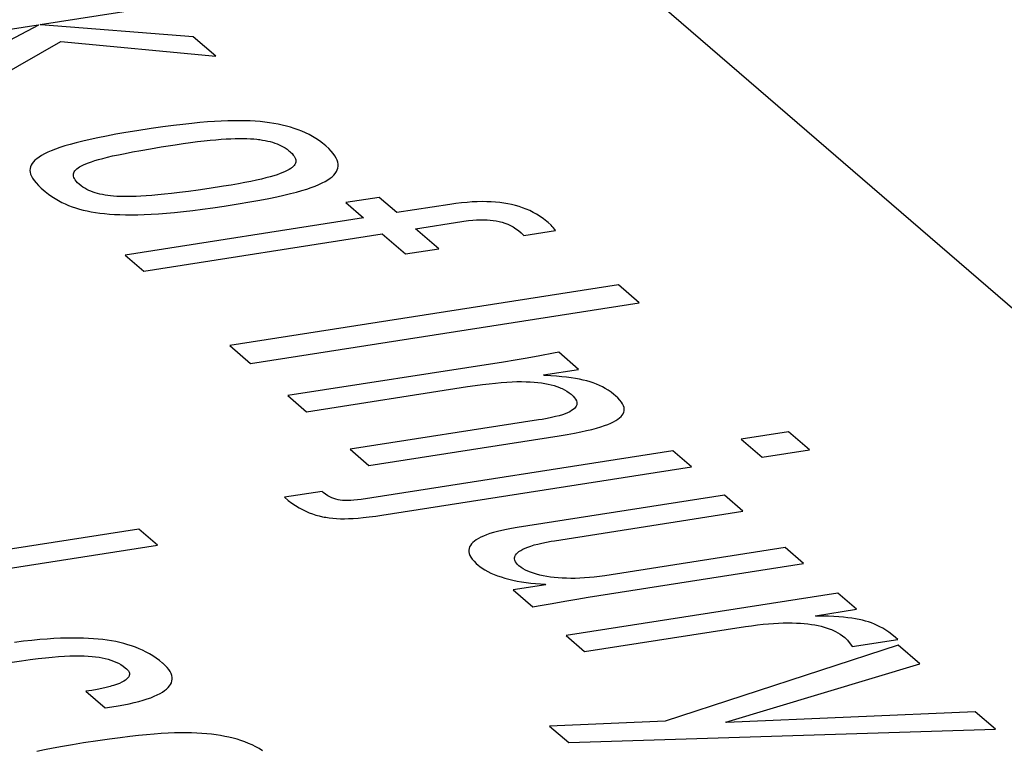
# Model space of a CAD drawing. Header units: millimetres. Extents: x -2579 to 1363, y -329 to 2298.
# Tile 244 of 256: x 1135.98 to 1139.85, y 1199.83 to 1202.69. Entities that reach past the tile are written whole.
import ezdxf

# ---------------------------------------------------------------- set-up
doc = ezdxf.new("R2010")
doc.units = ezdxf.units.MM
doc.header["$LTSCALE"] = 30.734
doc.layers.get('0').update_dxf_attribs({"linetype": 'CONTINUOUS'})

msp = doc.modelspace()

# ---------------------------------------------------------------- linework, layer by layer
at = {"color": 7}
msp.add_line((1136.6705, 1204.3317), (1156.8943, 1186.8729), dxfattribs=at)
at = {"color": 250, "true_color": 0x1c1c1c}
for p, q in [((1136.0646, 1202.6748), (1136.9837, 1202.8181)), ((1135.4582, 1202.5803), (1136.0562, 1202.6735)), ((1136.058, 1202.672), (1135.6204, 1202.4403)), ((1136.0562, 1202.6735), (1136.058, 1202.672)), ((1136.0664, 1202.6733), (1136.0646, 1202.6748)), ((1136.6643, 1202.6266), (1136.0664, 1202.6733)), ((1135.713, 1202.3603), (1136.1451, 1202.6075)), ((1136.1451, 1202.6075), (1136.7534, 1202.5497)), ((1136.7534, 1202.5497), (1136.6643, 1202.6266)), ((1136.6247, 1202.2826), (1136.5873, 1202.2779)), ((1136.659, 1202.2864), (1136.6247, 1202.2826)), ((1136.691, 1202.2896), (1136.659, 1202.2864)), ((1136.7208, 1202.2921), (1136.691, 1202.2896)), ((1136.7487, 1202.2941), (1136.7208, 1202.2921)), ((1136.7751, 1202.2955), (1136.7487, 1202.2941)), ((1136.8001, 1202.2965), (1136.7751, 1202.2955)), ((1136.8238, 1202.297), (1136.8001, 1202.2965)), ((1136.8464, 1202.297), (1136.8238, 1202.297)), ((1136.868, 1202.2967), (1136.8464, 1202.297)), ((1136.8887, 1202.2959), (1136.868, 1202.2967)), ((1136.9085, 1202.2948), (1136.8887, 1202.2959)), ((1136.9277, 1202.2933), (1136.9085, 1202.2948)), ((1136.9461, 1202.2914), (1136.9277, 1202.2933)), ((1136.964, 1202.2891), (1136.9461, 1202.2914)), ((1136.9813, 1202.2864), (1136.964, 1202.2891)), ((1136.9982, 1202.2833), (1136.9813, 1202.2864)), ((1137.0146, 1202.2798), (1136.9982, 1202.2833)), ((1137.0306, 1202.2759), (1137.0146, 1202.2798)), ((1136.3609, 1202.2434), (1136.3244, 1202.2366)), ((1136.4006, 1202.2502), (1136.3609, 1202.2434)), ((1136.4436, 1202.2572), (1136.4006, 1202.2502)), ((1136.4998, 1202.2657), (1136.4436, 1202.2572)), ((1136.5461, 1202.2724), (1136.4998, 1202.2657)), ((1136.5873, 1202.2779), (1136.5461, 1202.2724)), ((1137.0463, 1202.2716), (1137.0306, 1202.2759)), ((1137.0616, 1202.2668), (1137.0463, 1202.2716)), ((1137.0765, 1202.2615), (1137.0616, 1202.2668)), ((1137.0911, 1202.2558), (1137.0765, 1202.2615)), ((1137.1055, 1202.2495), (1137.0911, 1202.2558)), ((1137.1195, 1202.2426), (1137.1055, 1202.2495)), ((1137.1332, 1202.2351), (1137.1195, 1202.2426)), ((1136.1824, 1202.204), (1136.1609, 1202.1976)), ((1136.2059, 1202.2104), (1136.1824, 1202.204)), ((1136.2317, 1202.2168), (1136.2059, 1202.2104)), ((1136.26, 1202.2233), (1136.2317, 1202.2168)), ((1136.2908, 1202.2299), (1136.26, 1202.2233)), ((1136.3244, 1202.2366), (1136.2908, 1202.2299)), ((1136.5392, 1202.1938), (1136.5943, 1202.2025)), ((1136.5943, 1202.2025), (1136.6254, 1202.2072)), ((1136.6254, 1202.2072), (1136.6545, 1202.2113)), ((1136.6545, 1202.2113), (1136.6817, 1202.2149)), ((1136.6817, 1202.2149), (1136.7072, 1202.2179)), ((1136.7072, 1202.2179), (1136.7311, 1202.2204)), ((1136.7311, 1202.2204), (1136.7534, 1202.2224)), ((1136.7534, 1202.2224), (1136.7743, 1202.2241)), ((1136.7743, 1202.2241), (1136.794, 1202.2253)), ((1136.794, 1202.2253), (1136.8124, 1202.2262)), ((1136.8124, 1202.2262), (1136.8297, 1202.2268)), ((1136.8297, 1202.2268), (1136.846, 1202.227)), ((1136.846, 1202.227), (1136.8613, 1202.2269)), ((1136.8613, 1202.2269), (1136.8758, 1202.2266)), ((1136.8758, 1202.2266), (1136.8894, 1202.2259)), ((1136.8894, 1202.2259), (1136.9023, 1202.2251)), ((1136.9023, 1202.2251), (1136.9146, 1202.2239)), ((1136.9146, 1202.2239), (1136.9205, 1202.2233)), ((1136.9205, 1202.2233), (1136.9262, 1202.2226)), ((1136.9262, 1202.2226), (1136.9373, 1202.2209)), ((1136.9373, 1202.2209), (1136.9478, 1202.2191)), ((1136.9478, 1202.2191), (1136.9578, 1202.217)), ((1136.9578, 1202.217), (1136.9674, 1202.2146)), ((1136.9674, 1202.2146), (1136.9766, 1202.212)), ((1136.9766, 1202.212), (1136.9855, 1202.2091)), ((1136.9855, 1202.2091), (1136.9941, 1202.206)), ((1136.9941, 1202.206), (1137.0023, 1202.2025)), ((1137.1467, 1202.227), (1137.1332, 1202.2351)), ((1137.1599, 1202.2182), (1137.1467, 1202.227)), ((1137.1727, 1202.2087), (1137.1599, 1202.2182)), ((1137.1853, 1202.1984), (1137.1727, 1202.2087)), ((1136.081, 1202.1665), (1136.0697, 1202.1603)), ((1136.0937, 1202.1727), (1136.081, 1202.1665)), ((1136.108, 1202.1789), (1136.0937, 1202.1727)), ((1136.1238, 1202.1851), (1136.108, 1202.1789)), ((1136.1415, 1202.1913), (1136.1238, 1202.1851)), ((1136.1609, 1202.1976), (1136.1415, 1202.1913)), ((1136.3717, 1202.1633), (1136.3977, 1202.1686)), ((1136.3977, 1202.1686), (1136.4269, 1202.1743)), ((1136.4269, 1202.1743), (1136.4597, 1202.1803)), ((1136.4597, 1202.1803), (1136.4969, 1202.1868)), ((1136.4969, 1202.1868), (1136.5392, 1202.1938)), ((1137.0023, 1202.2025), (1137.0103, 1202.1986)), ((1137.0103, 1202.1986), (1137.0181, 1202.1944)), ((1137.0181, 1202.1944), (1137.0257, 1202.1898)), ((1137.0257, 1202.1898), (1137.0331, 1202.1847)), ((1137.0331, 1202.1847), (1137.0404, 1202.179)), ((1137.0404, 1202.179), (1137.0436, 1202.1763)), ((1137.0436, 1202.1763), (1137.0467, 1202.1736)), ((1137.0467, 1202.1736), (1137.0527, 1202.1677)), ((1137.0527, 1202.1677), (1137.0576, 1202.1622)), ((1137.1967, 1202.1879), (1137.1853, 1202.1984)), ((1137.2065, 1202.1779), (1137.1967, 1202.1879)), ((1137.2146, 1202.1683), (1137.2065, 1202.1779)), ((1137.2212, 1202.1592), (1137.2146, 1202.1683)), ((1136.0327, 1202.1287), (1136.0289, 1202.1221)), ((1136.0377, 1202.1351), (1136.0327, 1202.1287)), ((1136.0438, 1202.1415), (1136.0377, 1202.1351)), ((1136.0512, 1202.1478), (1136.0438, 1202.1415)), ((1136.0598, 1202.154), (1136.0512, 1202.1478)), ((1136.0697, 1202.1603), (1136.0598, 1202.154)), ((1136.2342, 1202.1236), (1136.2433, 1202.1276)), ((1136.2433, 1202.1276), (1136.2536, 1202.1316)), ((1136.2536, 1202.1316), (1136.2652, 1202.1358)), ((1136.2652, 1202.1358), (1136.2783, 1202.14)), ((1136.2783, 1202.14), (1136.293, 1202.1443)), ((1136.293, 1202.1443), (1136.3095, 1202.1488)), ((1136.3095, 1202.1488), (1136.3279, 1202.1534)), ((1136.3279, 1202.1534), (1136.3486, 1202.1583)), ((1136.3486, 1202.1583), (1136.3717, 1202.1633)), ((1137.0576, 1202.1622), (1137.0615, 1202.157)), ((1137.0639, 1202.1254), (1137.061, 1202.1213)), ((1137.0615, 1202.157), (1137.0643, 1202.152)), ((1137.0659, 1202.1296), (1137.0639, 1202.1254)), ((1137.0643, 1202.152), (1137.0663, 1202.1472)), ((1137.0672, 1202.1338), (1137.0659, 1202.1296)), ((1137.0663, 1202.1472), (1137.0674, 1202.1426)), ((1137.0677, 1202.1382), (1137.0672, 1202.1338)), ((1137.0674, 1202.1426), (1137.0677, 1202.1382)), ((1137.2263, 1202.1503), (1137.2212, 1202.1592)), ((1137.2301, 1202.1419), (1137.2263, 1202.1503)), ((1137.2325, 1202.1337), (1137.2301, 1202.1419)), ((1137.2337, 1202.1258), (1137.2325, 1202.1337)), ((1137.2337, 1202.1182), (1137.2337, 1202.1258)), ((1136.0245, 1202.1086), (1136.0241, 1202.1016)), ((1136.0241, 1202.1016), (1136.0248, 1202.0943)), ((1136.0261, 1202.1155), (1136.0245, 1202.1086)), ((1136.0248, 1202.0943), (1136.0267, 1202.0868)), ((1136.0289, 1202.1221), (1136.0261, 1202.1155)), ((1136.0267, 1202.0868), (1136.0299, 1202.0789)), ((1136.1944, 1202.0833), (1136.1947, 1202.0877)), ((1136.1947, 1202.0877), (1136.1958, 1202.0919)), ((1136.1958, 1202.0919), (1136.1976, 1202.096)), ((1136.1976, 1202.096), (1136.2003, 1202.1)), ((1136.2003, 1202.1), (1136.2038, 1202.104)), ((1136.2038, 1202.104), (1136.208, 1202.1079)), ((1136.208, 1202.1079), (1136.2132, 1202.1119)), ((1136.2132, 1202.1119), (1136.2192, 1202.1158)), ((1136.2192, 1202.1158), (1136.2262, 1202.1197)), ((1136.2262, 1202.1197), (1136.2342, 1202.1236)), ((1137.0059, 1202.089), (1136.9941, 1202.0848)), ((1137.0164, 1202.093), (1137.0059, 1202.089)), ((1137.0257, 1202.0971), (1137.0164, 1202.093)), ((1137.034, 1202.1011), (1137.0257, 1202.0971)), ((1137.0412, 1202.1052), (1137.034, 1202.1011)), ((1137.0475, 1202.1092), (1137.0412, 1202.1052)), ((1137.0503, 1202.1112), (1137.0475, 1202.1092)), ((1137.0529, 1202.1132), (1137.0503, 1202.1112)), ((1137.0574, 1202.1172), (1137.0529, 1202.1132)), ((1137.061, 1202.1213), (1137.0574, 1202.1172)), ((1137.2164, 1202.0834), (1137.2221, 1202.09)), ((1137.2221, 1202.09), (1137.2267, 1202.0968)), ((1137.2267, 1202.0968), (1137.2301, 1202.1037)), ((1137.2301, 1202.1037), (1137.2325, 1202.1109)), ((1137.2325, 1202.1109), (1137.2337, 1202.1182)), ((1136.0299, 1202.0789), (1136.0344, 1202.0707)), ((1136.0344, 1202.0707), (1136.0404, 1202.062)), ((1136.0404, 1202.062), (1136.0479, 1202.0527)), ((1136.0479, 1202.0527), (1136.0573, 1202.0428)), ((1136.1949, 1202.0789), (1136.1944, 1202.0833)), ((1136.1963, 1202.0742), (1136.1949, 1202.0789)), ((1136.1985, 1202.0694), (1136.1963, 1202.0742)), ((1136.2017, 1202.0644), (1136.1985, 1202.0694)), ((1136.2059, 1202.0591), (1136.2017, 1202.0644)), ((1136.2112, 1202.0535), (1136.2059, 1202.0591)), ((1136.2176, 1202.0476), (1136.2112, 1202.0535)), ((1136.8422, 1202.0492), (1136.814, 1202.0444)), ((1136.868, 1202.054), (1136.8422, 1202.0492)), ((1136.8916, 1202.0586), (1136.868, 1202.054)), ((1136.9131, 1202.0632), (1136.8916, 1202.0586)), ((1136.9327, 1202.0677), (1136.9131, 1202.0632)), ((1136.9504, 1202.0721), (1136.9327, 1202.0677)), ((1136.9665, 1202.0764), (1136.9504, 1202.0721)), ((1136.9811, 1202.0806), (1136.9665, 1202.0764)), ((1136.9941, 1202.0848), (1136.9811, 1202.0806)), ((1137.1579, 1202.0464), (1137.1708, 1202.0524)), ((1137.1708, 1202.0524), (1137.1824, 1202.0584)), ((1137.1824, 1202.0584), (1137.1927, 1202.0645)), ((1137.1927, 1202.0645), (1137.2017, 1202.0707)), ((1137.2017, 1202.0707), (1137.2096, 1202.077)), ((1137.2096, 1202.077), (1137.2164, 1202.0834)), ((1136.0573, 1202.0428), (1136.0686, 1202.032)), ((1136.0686, 1202.032), (1136.076, 1202.0255)), ((1136.076, 1202.0255), (1136.0836, 1202.0191)), ((1136.0836, 1202.0191), (1136.097, 1202.0085)), ((1136.2248, 1202.0418), (1136.2176, 1202.0476)), ((1136.2321, 1202.0365), (1136.2248, 1202.0418)), ((1136.2396, 1202.0317), (1136.2321, 1202.0365)), ((1136.2473, 1202.0274), (1136.2396, 1202.0317)), ((1136.2552, 1202.0234), (1136.2473, 1202.0274)), ((1136.2633, 1202.0199), (1136.2552, 1202.0234)), ((1136.2717, 1202.0166), (1136.2633, 1202.0199)), ((1136.2804, 1202.0137), (1136.2717, 1202.0166)), ((1136.2894, 1202.0111), (1136.2804, 1202.0137)), ((1136.2987, 1202.0087), (1136.2894, 1202.0111)), ((1136.5802, 1202.0111), (1136.5518, 1202.0079)), ((1136.6115, 1202.0149), (1136.5802, 1202.0111)), ((1136.6462, 1202.0194), (1136.6115, 1202.0149)), ((1136.6847, 1202.0247), (1136.6462, 1202.0194)), ((1136.7278, 1202.031), (1136.6847, 1202.0247)), ((1136.7832, 1202.0394), (1136.7278, 1202.031)), ((1136.814, 1202.0444), (1136.7832, 1202.0394)), ((1137.0211, 1202.0046), (1137.0467, 1202.0107)), ((1137.0467, 1202.0107), (1137.07, 1202.0167)), ((1137.07, 1202.0167), (1137.0912, 1202.0227)), ((1137.0912, 1202.0227), (1137.1104, 1202.0286)), ((1137.1104, 1202.0286), (1137.1278, 1202.0345)), ((1137.1278, 1202.0345), (1137.1436, 1202.0404)), ((1137.1436, 1202.0404), (1137.1579, 1202.0464)), ((1136.097, 1202.0085), (1136.11, 1201.9992)), ((1136.11, 1201.9992), (1136.1229, 1201.9908)), ((1136.1229, 1201.9908), (1136.1358, 1201.9832)), ((1136.1358, 1201.9832), (1136.1489, 1201.9762)), ((1136.1489, 1201.9762), (1136.1621, 1201.9699)), ((1136.3085, 1202.0066), (1136.2987, 1202.0087)), ((1136.3187, 1202.0047), (1136.3085, 1202.0066)), ((1136.3294, 1202.0031), (1136.3187, 1202.0047)), ((1136.3407, 1202.0018), (1136.3294, 1202.0031)), ((1136.3525, 1202.0007), (1136.3407, 1202.0018)), ((1136.3651, 1201.9998), (1136.3525, 1202.0007)), ((1136.3783, 1201.9992), (1136.3651, 1201.9998)), ((1136.3925, 1201.9988), (1136.3783, 1201.9992)), ((1136.4076, 1201.9987), (1136.3925, 1201.9988)), ((1136.4238, 1201.9989), (1136.4076, 1201.9987)), ((1136.4411, 1201.9995), (1136.4238, 1201.9989)), ((1136.4598, 1202.0003), (1136.4411, 1201.9995)), ((1136.4801, 1202.0016), (1136.4598, 1202.0003)), ((1136.502, 1202.0032), (1136.4801, 1202.0016)), ((1136.5258, 1202.0053), (1136.502, 1202.0032)), ((1136.5518, 1202.0079), (1136.5258, 1202.0053)), ((1136.8417, 1201.9707), (1136.8868, 1201.9782)), ((1136.8868, 1201.9782), (1136.9263, 1201.9853)), ((1136.9263, 1201.9853), (1136.9613, 1201.9919)), ((1136.9613, 1201.9919), (1136.9927, 1201.9983)), ((1136.9927, 1201.9983), (1137.0211, 1202.0046)), ((1137.3949, 1201.9959), (1137.2639, 1201.9755)), ((1137.2639, 1201.9755), (1137.3334, 1201.9155)), ((1137.4644, 1201.9359), (1137.3949, 1201.9959)), ((1137.6952, 1201.9716), (1137.6715, 1201.9681)), ((1137.7178, 1201.9743), (1137.6952, 1201.9716)), ((1137.7394, 1201.9764), (1137.7178, 1201.9743)), ((1137.76, 1201.9779), (1137.7394, 1201.9764)), ((1137.7798, 1201.9788), (1137.76, 1201.9779)), ((1137.7988, 1201.9792), (1137.7798, 1201.9788)), ((1137.817, 1201.979), (1137.7988, 1201.9792)), ((1137.8345, 1201.9783), (1137.817, 1201.979)), ((1137.8515, 1201.9772), (1137.8345, 1201.9783)), ((1137.8678, 1201.9756), (1137.8515, 1201.9772)), ((1137.8837, 1201.9735), (1137.8678, 1201.9756)), ((1137.8992, 1201.9709), (1137.8837, 1201.9735)), ((1137.9143, 1201.9678), (1137.8992, 1201.9709)), ((1136.1621, 1201.9699), (1136.1755, 1201.9642)), ((1136.1755, 1201.9642), (1136.1893, 1201.959)), ((1136.1893, 1201.959), (1136.2034, 1201.9542)), ((1136.2034, 1201.9542), (1136.218, 1201.9499)), ((1136.218, 1201.9499), (1136.2329, 1201.946)), ((1136.2329, 1201.946), (1136.2485, 1201.9424)), ((1136.2485, 1201.9424), (1136.2645, 1201.9393)), ((1136.2645, 1201.9393), (1136.2813, 1201.9365)), ((1136.2813, 1201.9365), (1136.2987, 1201.9341)), ((1136.2987, 1201.9341), (1136.317, 1201.932)), ((1136.529, 1201.9315), (1136.5596, 1201.9338)), ((1136.5596, 1201.9338), (1136.592, 1201.9367)), ((1136.592, 1201.9367), (1136.6263, 1201.9403)), ((1136.6263, 1201.9403), (1136.6628, 1201.9445)), ((1136.6628, 1201.9445), (1136.7014, 1201.9495)), ((1136.7014, 1201.9495), (1136.7424, 1201.9552)), ((1136.7424, 1201.9552), (1136.7858, 1201.9618)), ((1136.7858, 1201.9618), (1136.8417, 1201.9707)), ((1137.6715, 1201.9681), (1137.4644, 1201.9359)), ((1137.9291, 1201.9642), (1137.9143, 1201.9678)), ((1137.9436, 1201.96), (1137.9291, 1201.9642)), ((1137.9578, 1201.9553), (1137.9436, 1201.96)), ((1137.9718, 1201.9499), (1137.9578, 1201.9553)), ((1137.9857, 1201.9439), (1137.9718, 1201.9499)), ((1137.9993, 1201.9371), (1137.9857, 1201.9439)), ((1138.0128, 1201.9296), (1137.9993, 1201.9371)), ((1136.317, 1201.932), (1136.3361, 1201.9303)), ((1136.3361, 1201.9303), (1136.3561, 1201.929)), ((1136.3561, 1201.929), (1136.3771, 1201.928)), ((1136.3771, 1201.928), (1136.3992, 1201.9275)), ((1137.3334, 1201.9155), (1136.3973, 1201.7696)), ((1136.3992, 1201.9275), (1136.4224, 1201.9274)), ((1136.4224, 1201.9274), (1136.4469, 1201.9277)), ((1136.4469, 1201.9277), (1136.4728, 1201.9284)), ((1136.4728, 1201.9284), (1136.5001, 1201.9297)), ((1136.5001, 1201.9297), (1136.529, 1201.9315)), ((1137.5375, 1201.8728), (1137.7191, 1201.9011)), ((1137.7191, 1201.9011), (1137.7272, 1201.9023)), ((1137.7272, 1201.9023), (1137.7453, 1201.9047)), ((1137.7453, 1201.9047), (1137.7619, 1201.9065)), ((1137.7619, 1201.9065), (1137.7773, 1201.9076)), ((1137.7773, 1201.9076), (1137.7917, 1201.9082)), ((1137.7917, 1201.9082), (1137.8053, 1201.9082)), ((1137.8053, 1201.9082), (1137.8182, 1201.9078)), ((1137.8182, 1201.9078), (1137.8306, 1201.9069)), ((1137.8306, 1201.9069), (1137.8426, 1201.9056)), ((1137.8426, 1201.9056), (1137.8543, 1201.9037)), ((1137.8543, 1201.9037), (1137.8658, 1201.9013)), ((1137.8658, 1201.9013), (1137.8715, 1201.8998)), ((1137.8715, 1201.8998), (1137.8771, 1201.8983)), ((1137.8771, 1201.8983), (1137.8882, 1201.8947)), ((1137.8882, 1201.8947), (1137.8991, 1201.8904)), ((1138.0262, 1201.9212), (1138.0128, 1201.9296)), ((1138.0395, 1201.9119), (1138.0262, 1201.9212)), ((1138.0528, 1201.9015), (1138.0395, 1201.9119)), ((1138.0584, 1201.8968), (1138.0528, 1201.9015)), ((1138.0697, 1201.8864), (1138.0584, 1201.8968)), ((1137.6284, 1201.7943), (1137.5375, 1201.8728)), ((1137.8991, 1201.8904), (1137.9099, 1201.8854)), ((1137.9099, 1201.8854), (1137.9206, 1201.8796)), ((1137.9206, 1201.8796), (1137.9312, 1201.8729)), ((1137.9312, 1201.8729), (1137.9417, 1201.8652)), ((1137.9417, 1201.8652), (1137.952, 1201.8564)), ((1137.952, 1201.8564), (1137.9621, 1201.8464)), ((1137.9621, 1201.8464), (1138.0868, 1201.8658)), ((1138.0742, 1201.8819), (1138.0697, 1201.8864)), ((1138.0781, 1201.8776), (1138.0742, 1201.8819)), ((1138.0845, 1201.8692), (1138.0781, 1201.8776)), ((1138.0868, 1201.8658), (1138.0845, 1201.8692)), ((1136.4704, 1201.7065), (1137.4065, 1201.8524)), ((1137.4065, 1201.8524), (1137.4974, 1201.7739)), ((1137.4974, 1201.7739), (1137.6284, 1201.7943)), ((1136.3973, 1201.7696), (1136.4704, 1201.7065)), ((1138.3336, 1201.6527), (1136.8081, 1201.415)), ((1138.4156, 1201.582), (1138.3336, 1201.6527)), ((1136.8901, 1201.3442), (1138.4156, 1201.582)), ((1136.8081, 1201.415), (1136.8901, 1201.3442)), ((1137.9278, 1201.3566), (1137.882, 1201.3493)), ((1137.9754, 1201.3648), (1137.9278, 1201.3566)), ((1138.0254, 1201.3737), (1137.9754, 1201.3648)), ((1138.0786, 1201.3837), (1138.0254, 1201.3737)), ((1138.0994, 1201.3877), (1138.0786, 1201.3837)), ((1138.177, 1201.3208), (1138.0994, 1201.3877)), ((1137.882, 1201.3493), (1137.0368, 1201.2176)), ((1138.0396, 1201.2994), (1138.177, 1201.3208)), ((1138.0431, 1201.2963), (1138.0396, 1201.2994)), ((1138.0678, 1201.2951), (1138.0431, 1201.2963)), ((1138.0904, 1201.2936), (1138.0678, 1201.2951)), ((1138.1111, 1201.2919), (1138.0904, 1201.2936)), ((1138.1303, 1201.2899), (1138.1111, 1201.2919)), ((1138.1481, 1201.2876), (1138.1303, 1201.2899)), ((1138.1648, 1201.285), (1138.1481, 1201.2876)), ((1138.1804, 1201.2821), (1138.1648, 1201.285)), ((1138.1952, 1201.2789), (1138.1804, 1201.2821)), ((1138.2092, 1201.2754), (1138.1952, 1201.2789)), ((1138.2225, 1201.2715), (1138.2092, 1201.2754)), ((1137.1099, 1201.1545), (1137.7417, 1201.2529)), ((1137.7417, 1201.2529), (1137.7711, 1201.2573)), ((1137.7711, 1201.2573), (1137.7996, 1201.2612)), ((1137.7996, 1201.2612), (1137.8262, 1201.2645)), ((1137.8262, 1201.2645), (1137.8509, 1201.2671)), ((1137.8509, 1201.2671), (1137.8741, 1201.2692)), ((1137.8741, 1201.2692), (1137.8958, 1201.2707)), ((1137.8958, 1201.2707), (1137.9163, 1201.2718)), ((1137.9163, 1201.2718), (1137.9356, 1201.2724)), ((1137.9356, 1201.2724), (1137.9538, 1201.2725)), ((1137.9538, 1201.2725), (1137.971, 1201.2723)), ((1137.971, 1201.2723), (1137.9872, 1201.2717)), ((1137.9872, 1201.2717), (1138.0027, 1201.2707)), ((1138.0027, 1201.2707), (1138.0174, 1201.2693)), ((1138.0174, 1201.2693), (1138.0313, 1201.2676)), ((1138.0313, 1201.2676), (1138.0446, 1201.2656)), ((1138.0446, 1201.2656), (1138.0573, 1201.2631)), ((1138.0573, 1201.2631), (1138.0694, 1201.2604)), ((1138.0694, 1201.2604), (1138.081, 1201.2572)), ((1138.081, 1201.2572), (1138.0921, 1201.2537)), ((1138.0921, 1201.2537), (1138.1027, 1201.2497)), ((1138.1027, 1201.2497), (1138.1078, 1201.2475)), ((1138.1078, 1201.2475), (1138.1128, 1201.2453)), ((1138.1128, 1201.2453), (1138.1224, 1201.2404)), ((1138.1224, 1201.2404), (1138.1316, 1201.2351)), ((1138.2352, 1201.2673), (1138.2225, 1201.2715)), ((1138.2475, 1201.2626), (1138.2352, 1201.2673)), ((1138.2594, 1201.2575), (1138.2475, 1201.2626)), ((1138.2709, 1201.2519), (1138.2594, 1201.2575)), ((1138.2822, 1201.2456), (1138.2709, 1201.2519)), ((1138.2935, 1201.2387), (1138.2822, 1201.2456)), ((1138.3047, 1201.2309), (1138.2935, 1201.2387)), ((1137.0368, 1201.2176), (1137.1099, 1201.1545)), ((1138.1316, 1201.2351), (1138.1402, 1201.2292)), ((1138.1402, 1201.2292), (1138.1482, 1201.2227)), ((1138.1482, 1201.2227), (1138.1555, 1201.2159)), ((1138.1555, 1201.2159), (1138.1613, 1201.2094)), ((1138.1613, 1201.2094), (1138.1656, 1201.2033)), ((1138.1656, 1201.2033), (1138.1685, 1201.1974)), ((1138.3159, 1201.2222), (1138.3047, 1201.2309)), ((1138.3219, 1201.2171), (1138.3159, 1201.2222)), ((1138.3313, 1201.2085), (1138.3219, 1201.2171)), ((1138.3391, 1201.2003), (1138.3313, 1201.2085)), ((1138.3453, 1201.1924), (1138.3391, 1201.2003)), ((1138.1562, 1201.1628), (1138.15, 1201.1586)), ((1138.1612, 1201.1672), (1138.1562, 1201.1628)), ((1138.1652, 1201.1718), (1138.1612, 1201.1672)), ((1138.1681, 1201.1765), (1138.1652, 1201.1718)), ((1138.1699, 1201.1814), (1138.1681, 1201.1765)), ((1138.1685, 1201.1974), (1138.1702, 1201.1918)), ((1138.1704, 1201.1839), (1138.1699, 1201.1814)), ((1138.1702, 1201.1918), (1138.1706, 1201.1865)), ((1138.1706, 1201.1865), (1138.1704, 1201.1839)), ((1138.3501, 1201.185), (1138.3453, 1201.1924)), ((1138.3535, 1201.1779), (1138.3501, 1201.185)), ((1138.3556, 1201.1711), (1138.3535, 1201.1779)), ((1138.3565, 1201.1645), (1138.3556, 1201.1711)), ((1138.3562, 1201.1583), (1138.3565, 1201.1645)), ((1138.0205, 1201.122), (1137.2809, 1201.0068)), ((1138.0342, 1201.1243), (1138.0205, 1201.122)), ((1138.0537, 1201.1278), (1138.0342, 1201.1243)), ((1138.0713, 1201.1314), (1138.0537, 1201.1278)), ((1138.087, 1201.135), (1138.0713, 1201.1314)), ((1138.1011, 1201.1388), (1138.087, 1201.135)), ((1138.1136, 1201.1426), (1138.1011, 1201.1388)), ((1138.1246, 1201.1464), (1138.1136, 1201.1426)), ((1138.1343, 1201.1504), (1138.1246, 1201.1464)), ((1138.1428, 1201.1544), (1138.1343, 1201.1504)), ((1138.15, 1201.1586), (1138.1428, 1201.1544)), ((1138.3235, 1201.1195), (1138.3315, 1201.1247)), ((1138.3315, 1201.1247), (1138.3383, 1201.1299)), ((1138.3383, 1201.1299), (1138.3441, 1201.1352)), ((1138.3441, 1201.1352), (1138.3487, 1201.1407)), ((1138.3487, 1201.1407), (1138.3523, 1201.1464)), ((1138.3523, 1201.1464), (1138.3537, 1201.1493)), ((1138.3537, 1201.1493), (1138.3548, 1201.1522)), ((1138.3548, 1201.1522), (1138.3562, 1201.1583)), ((1138.2087, 1201.0803), (1138.2291, 1201.0852)), ((1138.2291, 1201.0852), (1138.2475, 1201.0901)), ((1138.2475, 1201.0901), (1138.264, 1201.0949)), ((1138.264, 1201.0949), (1138.2788, 1201.0998)), ((1138.2788, 1201.0998), (1138.2921, 1201.1046)), ((1138.2921, 1201.1046), (1138.3039, 1201.1095)), ((1138.3039, 1201.1095), (1138.3143, 1201.1145)), ((1138.3143, 1201.1145), (1138.3235, 1201.1195)), ((1137.354, 1200.9437), (1138.101, 1201.0602)), ((1138.101, 1201.0602), (1138.1325, 1201.0654)), ((1138.1325, 1201.0654), (1138.1607, 1201.0704)), ((1138.1607, 1201.0704), (1138.1859, 1201.0754)), ((1138.1859, 1201.0754), (1138.2087, 1201.0803)), ((1139.0016, 1201.0761), (1138.8156, 1201.0471)), ((1138.8156, 1201.0471), (1138.8976, 1200.9763)), ((1139.0835, 1201.0053), (1139.0016, 1201.0761)), ((1137.2809, 1201.0068), (1137.354, 1200.9437)), ((1138.8976, 1200.9763), (1139.0835, 1201.0053)), ((1138.5476, 1201.0008), (1137.3242, 1200.8101)), ((1138.6207, 1200.9377), (1138.5476, 1201.0008)), ((1137.4057, 1200.7484), (1138.6207, 1200.9377)), ((1137.1706, 1200.8416), (1137.0227, 1200.8185)), ((1137.0227, 1200.8185), (1137.0377, 1200.8062)), ((1137.1752, 1200.8377), (1137.1706, 1200.8416)), ((1137.1845, 1200.8304), (1137.1752, 1200.8377)), ((1137.193, 1200.8247), (1137.1845, 1200.8304)), ((1137.2011, 1200.8201), (1137.193, 1200.8247)), ((1137.2091, 1200.8163), (1137.2011, 1200.8201)), ((1137.217, 1200.8132), (1137.2091, 1200.8163)), ((1137.2251, 1200.8108), (1137.217, 1200.8132)), ((1138.7495, 1200.8265), (1137.936, 1200.6997)), ((1138.8226, 1200.7634), (1138.7495, 1200.8265)), ((1137.0377, 1200.8062), (1137.0522, 1200.7953)), ((1137.0522, 1200.7953), (1137.0663, 1200.7857)), ((1137.0663, 1200.7857), (1137.0801, 1200.7773)), ((1137.0801, 1200.7773), (1137.0935, 1200.77)), ((1137.2334, 1200.8088), (1137.2251, 1200.8108)), ((1137.2421, 1200.8073), (1137.2334, 1200.8088)), ((1137.2513, 1200.8062), (1137.2421, 1200.8073)), ((1137.2611, 1200.8056), (1137.2513, 1200.8062)), ((1137.2716, 1200.8054), (1137.2611, 1200.8056)), ((1137.283, 1200.8057), (1137.2716, 1200.8054)), ((1137.2954, 1200.8066), (1137.283, 1200.8057)), ((1137.3091, 1200.808), (1137.2954, 1200.8066)), ((1137.3242, 1200.8101), (1137.3091, 1200.808)), ((1137.0935, 1200.77), (1137.1068, 1200.7636)), ((1137.1068, 1200.7636), (1137.1199, 1200.758)), ((1137.1199, 1200.758), (1137.133, 1200.7531)), ((1137.133, 1200.7531), (1137.1459, 1200.7489)), ((1137.1459, 1200.7489), (1137.159, 1200.7454)), ((1137.159, 1200.7454), (1137.1721, 1200.7423)), ((1137.1721, 1200.7423), (1137.1787, 1200.741)), ((1137.1787, 1200.741), (1137.1854, 1200.7398)), ((1137.1854, 1200.7398), (1137.199, 1200.7378)), ((1137.199, 1200.7378), (1137.213, 1200.7363)), ((1137.213, 1200.7363), (1137.2274, 1200.7352)), ((1137.2274, 1200.7352), (1137.2423, 1200.7345)), ((1137.2423, 1200.7345), (1137.2581, 1200.7343)), ((1137.2581, 1200.7343), (1137.2747, 1200.7346)), ((1137.2747, 1200.7346), (1137.2925, 1200.7354)), ((1137.2925, 1200.7354), (1137.3116, 1200.7367)), ((1137.3116, 1200.7367), (1137.3325, 1200.7387)), ((1137.3325, 1200.7387), (1137.3555, 1200.7413)), ((1137.3555, 1200.7413), (1137.3812, 1200.7447)), ((1137.3812, 1200.7447), (1137.4057, 1200.7484)), ((1138.0831, 1200.6481), (1138.8226, 1200.7634)), ((1137.9143, 1200.6961), (1137.8942, 1200.6923)), ((1137.936, 1200.6997), (1137.9143, 1200.6961)), ((1136.452, 1200.6932), (1134.9265, 1200.4555)), ((1136.525, 1200.6302), (1136.452, 1200.6932)), ((1137.7934, 1200.6617), (1137.7839, 1200.6568)), ((1137.804, 1200.6665), (1137.7934, 1200.6617)), ((1137.8157, 1200.6711), (1137.804, 1200.6665)), ((1137.8287, 1200.6757), (1137.8157, 1200.6711)), ((1137.843, 1200.68), (1137.8287, 1200.6757)), ((1137.8586, 1200.6843), (1137.843, 1200.68)), ((1137.8757, 1200.6883), (1137.8586, 1200.6843)), ((1137.8942, 1200.6923), (1137.8757, 1200.6883)), ((1134.9995, 1200.3924), (1136.525, 1200.6302)), ((1137.7497, 1200.6237), (1137.7477, 1200.6175)), ((1137.7528, 1200.6297), (1137.7497, 1200.6237)), ((1137.7569, 1200.6354), (1137.7528, 1200.6297)), ((1137.7621, 1200.641), (1137.7569, 1200.6354)), ((1137.7683, 1200.6464), (1137.7621, 1200.641)), ((1137.7756, 1200.6517), (1137.7683, 1200.6464)), ((1137.7839, 1200.6568), (1137.7756, 1200.6517)), ((1137.958, 1200.6144), (1137.9672, 1200.6188)), ((1137.9672, 1200.6188), (1137.9777, 1200.623)), ((1137.9777, 1200.623), (1137.9895, 1200.6271)), ((1137.9895, 1200.6271), (1138.0027, 1200.6312)), ((1138.0027, 1200.6312), (1138.0173, 1200.6351)), ((1138.0173, 1200.6351), (1138.0333, 1200.6389)), ((1138.0333, 1200.6389), (1138.0509, 1200.6425)), ((1138.0509, 1200.6425), (1138.0701, 1200.646)), ((1138.0701, 1200.646), (1138.0831, 1200.6481)), ((1138.9875, 1200.6211), (1138.2797, 1200.5107)), ((1139.0605, 1200.558), (1138.9875, 1200.6211)), ((1137.7477, 1200.6175), (1137.7468, 1200.6111)), ((1137.7468, 1200.6111), (1137.7471, 1200.6045)), ((1137.7471, 1200.6045), (1137.7485, 1200.5977)), ((1137.7485, 1200.5977), (1137.7511, 1200.5905)), ((1137.7511, 1200.5905), (1137.755, 1200.5831)), ((1137.755, 1200.5831), (1137.7603, 1200.5754)), ((1137.9261, 1200.5815), (1137.9266, 1200.584)), ((1137.9261, 1200.5764), (1137.9261, 1200.5815)), ((1137.9266, 1200.584), (1137.9273, 1200.5865)), ((1137.9273, 1200.5865), (1137.9296, 1200.5915)), ((1137.9296, 1200.5915), (1137.9331, 1200.5963)), ((1137.9331, 1200.5963), (1137.9376, 1200.6009)), ((1137.9376, 1200.6009), (1137.9433, 1200.6055)), ((1137.9433, 1200.6055), (1137.9501, 1200.61)), ((1137.9501, 1200.61), (1137.958, 1200.6144)), ((1137.7603, 1200.5754), (1137.767, 1200.5673)), ((1137.767, 1200.5673), (1137.7751, 1200.559)), ((1137.7751, 1200.559), (1137.7826, 1200.5522)), ((1137.7826, 1200.5522), (1137.7897, 1200.5464)), ((1137.7897, 1200.5464), (1137.7992, 1200.5397)), ((1137.9272, 1200.5711), (1137.9261, 1200.5764)), ((1137.9295, 1200.5656), (1137.9272, 1200.5711)), ((1137.9331, 1200.56), (1137.9295, 1200.5656)), ((1137.938, 1200.5543), (1137.9331, 1200.56)), ((1137.9442, 1200.5484), (1137.938, 1200.5543)), ((1137.9451, 1200.5476), (1137.9442, 1200.5484)), ((1137.9518, 1200.5426), (1137.9451, 1200.5476)), ((1137.9595, 1200.5376), (1137.9518, 1200.5426)), ((1138.2153, 1200.4263), (1139.0605, 1200.558)), ((1137.7992, 1200.5397), (1137.8095, 1200.5332)), ((1137.8095, 1200.5332), (1137.8207, 1200.5271)), ((1137.8207, 1200.5271), (1137.8328, 1200.5212)), ((1137.8328, 1200.5212), (1137.8456, 1200.5157)), ((1137.8456, 1200.5157), (1137.8591, 1200.5105)), ((1137.8591, 1200.5105), (1137.8734, 1200.5056)), ((1137.8734, 1200.5056), (1137.8883, 1200.5011)), ((1137.9684, 1200.5329), (1137.9595, 1200.5376)), ((1137.9781, 1200.5284), (1137.9684, 1200.5329)), ((1137.9888, 1200.5241), (1137.9781, 1200.5284)), ((1138.0002, 1200.5201), (1137.9888, 1200.5241)), ((1138.0123, 1200.5165), (1138.0002, 1200.5201)), ((1138.0251, 1200.5132), (1138.0123, 1200.5165)), ((1138.0386, 1200.5103), (1138.0251, 1200.5132)), ((1138.0525, 1200.5077), (1138.0386, 1200.5103)), ((1138.067, 1200.5055), (1138.0525, 1200.5077)), ((1138.082, 1200.5036), (1138.067, 1200.5055)), ((1138.0975, 1200.5022), (1138.082, 1200.5036)), ((1138.2197, 1200.5033), (1138.2007, 1200.5019)), ((1138.2391, 1200.5053), (1138.2197, 1200.5033)), ((1138.2591, 1200.5078), (1138.2391, 1200.5053)), ((1138.2797, 1200.5107), (1138.2591, 1200.5078)), ((1137.8883, 1200.5011), (1137.9038, 1200.4969)), ((1137.9038, 1200.4969), (1137.9199, 1200.4931)), ((1137.9199, 1200.4931), (1137.9366, 1200.4897)), ((1138.0494, 1200.4748), (1137.9204, 1200.4547)), ((1137.9366, 1200.4897), (1137.9538, 1200.4866)), ((1137.9538, 1200.4866), (1137.9715, 1200.484)), ((1137.9715, 1200.484), (1137.9896, 1200.4817)), ((1137.9896, 1200.4817), (1138.0082, 1200.4798)), ((1138.0082, 1200.4798), (1138.0273, 1200.4783)), ((1138.0273, 1200.4783), (1138.0467, 1200.4772)), ((1138.0467, 1200.4772), (1138.0494, 1200.4748)), ((1138.1135, 1200.5011), (1138.0975, 1200.5022)), ((1138.13, 1200.5004), (1138.1135, 1200.5011)), ((1138.1469, 1200.5001), (1138.13, 1200.5004)), ((1138.1644, 1200.5003), (1138.1469, 1200.5001)), ((1138.1823, 1200.5009), (1138.1644, 1200.5003)), ((1138.2007, 1200.5019), (1138.1823, 1200.5009)), ((1137.9204, 1200.4547), (1137.9979, 1200.3878)), ((1139.1951, 1200.4418), (1138.128, 1200.2755)), ((1138.1702, 1200.419), (1138.2153, 1200.4263)), ((1139.2681, 1200.3788), (1139.1951, 1200.4418)), ((1137.9979, 1200.3878), (1138.0193, 1200.3919)), ((1138.0193, 1200.3919), (1138.073, 1200.402)), ((1138.073, 1200.402), (1138.1229, 1200.411)), ((1138.1229, 1200.411), (1138.1702, 1200.419)), ((1139.1075, 1200.3537), (1139.2681, 1200.3788)), ((1139.1093, 1200.3522), (1139.1075, 1200.3537)), ((1139.1349, 1200.3519), (1139.1093, 1200.3522)), ((1139.1583, 1200.3513), (1139.1349, 1200.3519)), ((1139.1796, 1200.3503), (1139.1583, 1200.3513)), ((1139.1992, 1200.3491), (1139.1796, 1200.3503)), ((1139.2172, 1200.3476), (1139.1992, 1200.3491)), ((1138.201, 1200.2125), (1138.8321, 1200.3108)), ((1138.8321, 1200.3108), (1138.856, 1200.3143)), ((1138.856, 1200.3143), (1138.879, 1200.3173)), ((1138.879, 1200.3173), (1138.9012, 1200.3198)), ((1138.9012, 1200.3198), (1138.9224, 1200.3218)), ((1138.9224, 1200.3218), (1138.9427, 1200.3234)), ((1138.9427, 1200.3234), (1138.9622, 1200.3245)), ((1138.9622, 1200.3245), (1138.9808, 1200.3252)), ((1138.9808, 1200.3252), (1138.9987, 1200.3254)), ((1138.9987, 1200.3254), (1139.0158, 1200.3253)), ((1139.0158, 1200.3253), (1139.0322, 1200.3249)), ((1139.0322, 1200.3249), (1139.0478, 1200.3241)), ((1139.0478, 1200.3241), (1139.0629, 1200.3229)), ((1139.0629, 1200.3229), (1139.0774, 1200.3214)), ((1139.0774, 1200.3214), (1139.0912, 1200.3196)), ((1139.0912, 1200.3196), (1139.1046, 1200.3174)), ((1139.1046, 1200.3174), (1139.1175, 1200.3149)), ((1139.1175, 1200.3149), (1139.1299, 1200.312)), ((1139.1299, 1200.312), (1139.1418, 1200.3088)), ((1139.234, 1200.3458), (1139.2172, 1200.3476)), ((1139.2496, 1200.3438), (1139.234, 1200.3458)), ((1139.2643, 1200.3414), (1139.2496, 1200.3438)), ((1139.2713, 1200.3401), (1139.2643, 1200.3414)), ((1139.2781, 1200.3388), (1139.2713, 1200.3401)), ((1139.2912, 1200.3359), (1139.2781, 1200.3388)), ((1139.3036, 1200.3326), (1139.2912, 1200.3359)), ((1139.3155, 1200.3291), (1139.3036, 1200.3326)), ((1139.327, 1200.3251), (1139.3155, 1200.3291)), ((1139.3382, 1200.3207), (1139.327, 1200.3251)), ((1139.3493, 1200.3158), (1139.3382, 1200.3207)), ((1139.3602, 1200.3103), (1139.3493, 1200.3158)), ((1139.3713, 1200.3042), (1139.3602, 1200.3103)), ((1138.128, 1200.2755), (1138.201, 1200.2125)), ((1139.1418, 1200.3088), (1139.1533, 1200.3052)), ((1139.1533, 1200.3052), (1139.1644, 1200.3012)), ((1139.1644, 1200.3012), (1139.1698, 1200.2991)), ((1139.1698, 1200.2991), (1139.1751, 1200.2968)), ((1139.1751, 1200.2968), (1139.1853, 1200.292)), ((1139.1853, 1200.292), (1139.1951, 1200.2867)), ((1139.1951, 1200.2867), (1139.2045, 1200.281)), ((1139.2045, 1200.281), (1139.2133, 1200.2748)), ((1139.2133, 1200.2748), (1139.2217, 1200.268)), ((1139.3826, 1200.2971), (1139.3713, 1200.3042)), ((1139.3944, 1200.289), (1139.3826, 1200.2971)), ((1139.4071, 1200.2794), (1139.3944, 1200.289)), ((1139.4215, 1200.2678), (1139.4071, 1200.2794)), ((1135.999, 1200.2532), (1135.9635, 1200.249)), ((1136.0319, 1200.2567), (1135.999, 1200.2532)), ((1136.0624, 1200.2596), (1136.0319, 1200.2567)), ((1136.0911, 1200.2619), (1136.0624, 1200.2596)), ((1136.118, 1200.2636), (1136.0911, 1200.2619)), ((1136.1435, 1200.2649), (1136.118, 1200.2636)), ((1136.1677, 1200.2657), (1136.1435, 1200.2649)), ((1136.1907, 1200.266), (1136.1677, 1200.2657)), ((1136.2126, 1200.266), (1136.1907, 1200.266)), ((1136.2336, 1200.2655), (1136.2126, 1200.266)), ((1136.2538, 1200.2647), (1136.2336, 1200.2655)), ((1136.2731, 1200.2634), (1136.2538, 1200.2647)), ((1136.2918, 1200.2618), (1136.2731, 1200.2634)), ((1136.3099, 1200.2599), (1136.2918, 1200.2618)), ((1136.3273, 1200.2575), (1136.3099, 1200.2599)), ((1136.3443, 1200.2548), (1136.3273, 1200.2575)), ((1136.3608, 1200.2517), (1136.3443, 1200.2548)), ((1136.3769, 1200.2482), (1136.3608, 1200.2517)), ((1136.3926, 1200.2443), (1136.3769, 1200.2482)), ((1136.408, 1200.2399), (1136.3926, 1200.2443)), ((1136.423, 1200.2351), (1136.408, 1200.2399)), ((1136.4377, 1200.2299), (1136.423, 1200.2351)), ((1139.4318, 1200.2375), (1138.5171, 1199.9396)), ((1139.2217, 1200.268), (1139.2272, 1200.2629)), ((1139.2272, 1200.2629), (1139.2321, 1200.2572)), ((1139.2321, 1200.2572), (1139.2505, 1200.2325)), ((1139.2505, 1200.2325), (1139.4301, 1200.2605)), ((1139.4301, 1200.2605), (1139.4215, 1200.2678)), ((1139.5164, 1200.1644), (1139.4318, 1200.2375)), ((1136.1118, 1200.1913), (1136.1366, 1200.1933)), ((1136.1366, 1200.1933), (1136.1596, 1200.1947)), ((1136.1596, 1200.1947), (1136.181, 1200.1955)), ((1136.181, 1200.1955), (1136.2008, 1200.196)), ((1136.2008, 1200.196), (1136.2193, 1200.1959)), ((1136.2193, 1200.1959), (1136.2365, 1200.1955)), ((1136.2365, 1200.1955), (1136.2526, 1200.1947)), ((1136.2526, 1200.1947), (1136.2677, 1200.1936)), ((1136.2677, 1200.1936), (1136.2819, 1200.1921)), ((1136.4521, 1200.2241), (1136.4377, 1200.2299)), ((1136.4662, 1200.2179), (1136.4521, 1200.2241)), ((1136.48, 1200.2111), (1136.4662, 1200.2179)), ((1136.4935, 1200.2037), (1136.48, 1200.2111)), ((1136.5067, 1200.1956), (1136.4935, 1200.2037)), ((1136.5197, 1200.1869), (1136.5067, 1200.1956)), ((1135.9537, 1200.1715), (1135.9905, 1200.1771)), ((1135.9905, 1200.1771), (1136.0245, 1200.1817)), ((1136.0245, 1200.1817), (1136.0559, 1200.1856)), ((1136.0559, 1200.1856), (1136.0849, 1200.1888)), ((1136.0849, 1200.1888), (1136.1118, 1200.1913)), ((1136.2819, 1200.1921), (1136.2952, 1200.1902)), ((1136.2952, 1200.1902), (1136.3078, 1200.188)), ((1136.3078, 1200.188), (1136.3196, 1200.1855)), ((1136.3196, 1200.1855), (1136.3309, 1200.1826)), ((1136.3309, 1200.1826), (1136.3417, 1200.1793)), ((1136.3417, 1200.1793), (1136.3519, 1200.1756)), ((1136.3519, 1200.1756), (1136.3618, 1200.1715)), ((1136.3618, 1200.1715), (1136.3713, 1200.1669)), ((1136.3713, 1200.1669), (1136.3804, 1200.1618)), ((1136.3804, 1200.1618), (1136.3894, 1200.1561)), ((1136.3894, 1200.1561), (1136.3981, 1200.1496)), ((1136.5324, 1200.1775), (1136.5197, 1200.1869)), ((1136.5447, 1200.1674), (1136.5324, 1200.1775)), ((1136.545, 1200.1671), (1136.5447, 1200.1674)), ((1136.5544, 1200.1585), (1136.545, 1200.1671)), ((1136.5622, 1200.1501), (1136.5544, 1200.1585)), ((1138.7558, 1199.936), (1139.5164, 1200.1644)), ((1136.3981, 1200.1496), (1136.4032, 1200.1453)), ((1136.4032, 1200.1453), (1136.4072, 1200.1414)), ((1136.4072, 1200.1414), (1136.4108, 1200.1369)), ((1136.4108, 1200.1369), (1136.4132, 1200.1324)), ((1136.4139, 1200.1186), (1136.4119, 1200.1141)), ((1136.4132, 1200.1324), (1136.4146, 1200.1278)), ((1136.4148, 1200.1232), (1136.4139, 1200.1186)), ((1136.4146, 1200.1278), (1136.4148, 1200.1232)), ((1136.5687, 1200.142), (1136.5622, 1200.1501)), ((1136.5739, 1200.134), (1136.5687, 1200.142)), ((1136.5777, 1200.1263), (1136.5739, 1200.134)), ((1136.5803, 1200.1188), (1136.5777, 1200.1263)), ((1136.5817, 1200.1115), (1136.5803, 1200.1188)), ((1136.3455, 1200.0777), (1136.3385, 1200.0757)), ((1136.3522, 1200.0798), (1136.3455, 1200.0777)), ((1136.3643, 1200.0839), (1136.3522, 1200.0798)), ((1136.375, 1200.0881), (1136.3643, 1200.0839)), ((1136.3843, 1200.0923), (1136.375, 1200.0881)), ((1136.3922, 1200.0966), (1136.3843, 1200.0923)), ((1136.3989, 1200.1009), (1136.3922, 1200.0966)), ((1136.4044, 1200.1052), (1136.3989, 1200.1009)), ((1136.4087, 1200.1097), (1136.4044, 1200.1052)), ((1136.4119, 1200.1141), (1136.4087, 1200.1097)), ((1136.5664, 1200.0715), (1136.5717, 1200.0777)), ((1136.5717, 1200.0777), (1136.5759, 1200.0841)), ((1136.5759, 1200.0841), (1136.579, 1200.0907)), ((1136.579, 1200.0907), (1136.581, 1200.0974)), ((1136.581, 1200.0974), (1136.582, 1200.1043)), ((1136.582, 1200.1043), (1136.5817, 1200.1115)), ((1136.2665, 1200.0604), (1136.2437, 1200.0569)), ((1136.2437, 1200.0569), (1136.3195, 1199.9915)), ((1136.2873, 1200.0641), (1136.2665, 1200.0604)), ((1136.3061, 1200.0679), (1136.2873, 1200.0641)), ((1136.3232, 1200.0718), (1136.3061, 1200.0679)), ((1136.3385, 1200.0757), (1136.3232, 1200.0718)), ((1136.5118, 1200.0371), (1136.5237, 1200.0424)), ((1136.5237, 1200.0424), (1136.5345, 1200.048)), ((1136.5345, 1200.048), (1136.5441, 1200.0536)), ((1136.5441, 1200.0536), (1136.5526, 1200.0594)), ((1136.5526, 1200.0594), (1136.5565, 1200.0624)), ((1136.5565, 1200.0624), (1136.5601, 1200.0654)), ((1136.5601, 1200.0654), (1136.5664, 1200.0715)), ((1136.3698, 1199.9993), (1136.3925, 1200.0034)), ((1136.3925, 1200.0034), (1136.4137, 1200.0078)), ((1136.4137, 1200.0078), (1136.4335, 1200.0123)), ((1136.4335, 1200.0123), (1136.4518, 1200.0169)), ((1136.4518, 1200.0169), (1136.4687, 1200.0218)), ((1136.4687, 1200.0218), (1136.4843, 1200.0267)), ((1136.4843, 1200.0267), (1136.4987, 1200.0318)), ((1136.4987, 1200.0318), (1136.5118, 1200.0371)), ((1136.3195, 1199.9915), (1136.3454, 1199.9953)), ((1136.3454, 1199.9953), (1136.3698, 1199.9993)), ((1139.7339, 1199.9767), (1138.7576, 1199.9344)), ((1139.8132, 1199.9083), (1139.7339, 1199.9767)), ((1138.5171, 1199.9396), (1138.0628, 1199.9206)), ((1138.7576, 1199.9344), (1138.7558, 1199.936)), ((1136.4817, 1199.8863), (1136.4498, 1199.8831)), ((1136.5115, 1199.8888), (1136.4817, 1199.8863)), ((1136.5395, 1199.8908), (1136.5115, 1199.8888)), ((1136.5659, 1199.8922), (1136.5395, 1199.8908)), ((1136.5908, 1199.8932), (1136.5659, 1199.8922)), ((1136.6146, 1199.8937), (1136.5908, 1199.8932)), ((1136.6372, 1199.8937), (1136.6146, 1199.8937)), ((1136.6587, 1199.8934), (1136.6372, 1199.8937)), ((1136.6794, 1199.8926), (1136.6587, 1199.8934)), ((1136.6993, 1199.8915), (1136.6794, 1199.8926)), ((1136.7184, 1199.89), (1136.6993, 1199.8915)), ((1136.7369, 1199.8881), (1136.7184, 1199.89)), ((1136.7547, 1199.8858), (1136.7369, 1199.8881)), ((1136.7721, 1199.8831), (1136.7547, 1199.8858)), ((1138.0628, 1199.9206), (1138.1385, 1199.8552)), ((1138.1385, 1199.8552), (1139.8132, 1199.9083)), ((1136.1914, 1199.8469), (1136.1517, 1199.8401)), ((1136.2344, 1199.8539), (1136.1914, 1199.8469)), ((1136.2907, 1199.8624), (1136.2344, 1199.8539)), ((1136.3369, 1199.8691), (1136.2907, 1199.8624)), ((1136.3781, 1199.8746), (1136.3369, 1199.8691)), ((1136.4155, 1199.8793), (1136.3781, 1199.8746)), ((1136.4498, 1199.8831), (1136.4155, 1199.8793)), ((1136.7889, 1199.88), (1136.7721, 1199.8831)), ((1136.8053, 1199.8766), (1136.7889, 1199.88)), ((1136.8213, 1199.8727), (1136.8053, 1199.8766)), ((1136.837, 1199.8683), (1136.8213, 1199.8727)), ((1136.8523, 1199.8635), (1136.837, 1199.8683)), ((1136.8672, 1199.8582), (1136.8523, 1199.8635)), ((1136.8819, 1199.8525), (1136.8672, 1199.8582)), ((1136.8962, 1199.8462), (1136.8819, 1199.8525)), ((1136.9102, 1199.8393), (1136.8962, 1199.8462)), ((1136.0816, 1199.8267), (1136.0508, 1199.8201)), ((1136.1152, 1199.8333), (1136.0816, 1199.8267)), ((1136.1517, 1199.8401), (1136.1152, 1199.8333)), ((1136.924, 1199.8318), (1136.9102, 1199.8393)), ((1136.9374, 1199.8237), (1136.924, 1199.8318))]:
    msp.add_line(p, q, dxfattribs=at)

doc.saveas('drawing.dxf')
